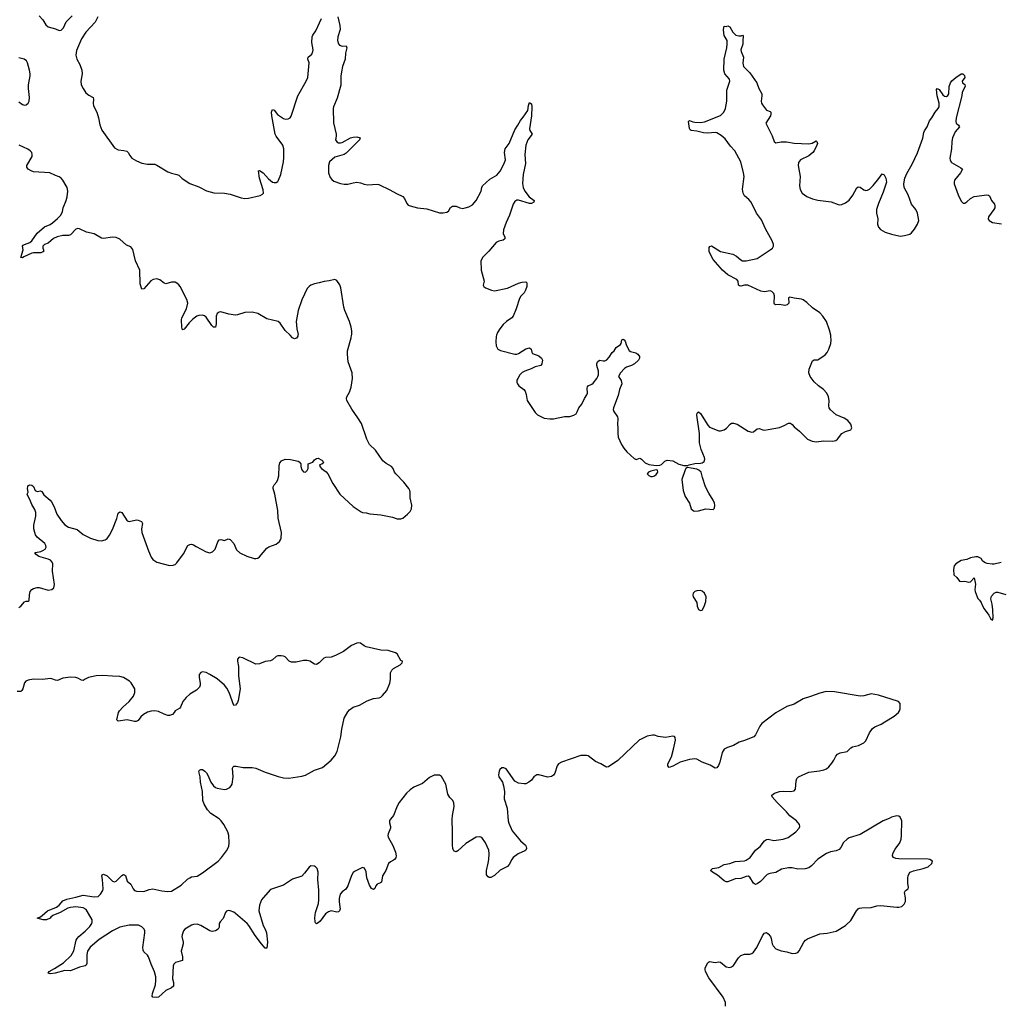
# Model space of a CAD drawing. Header units: inches. Extents: x 1694897 to 1849880, y 907231 to 1017944.
# Tile 62 of 171: x 1743239 to 1753916, y 992711 to 1003438. Entities that reach past the tile are written whole.
import ezdxf

# ---------------------------------------------------------------- set-up
doc = ezdxf.new("R2010")
doc.units = ezdxf.units.IN
doc.header["$MEASUREMENT"] = 0
for name, color, linetype in [('B7040', 7, 'Continuous'), ('B7050', 7, 'Continuous'), ('B7949', 7, 'Continuous'), ('B7959', 7, 'Continuous')]:
    doc.layers.add(name, color=color, linetype=linetype)

msp = doc.modelspace()

# ---------------------------------------------------------------- linework, layer by layer
at = {"layer": 'B7040', "color": 6, "elevation": 700}
for points in [[(1743450, 1003481), (1743490, 1003435), (1743523, 1003383), (1743550, 1003362), (1743630, 1003339), (1743670, 1003319), (1743690, 1003323), (1743715, 1003350), (1743746, 1003414), (1743810, 1003480)], [(1744089, 1003470), (1744061, 1003410), (1743958, 1003302), (1743910, 1003230), (1743857, 1003103), (1743850, 1003050), (1743859, 1003010), (1743895, 1002950), (1743916, 1002890), (1743920, 1002850), (1743903, 1002770), (1743907, 1002730), (1743928, 1002688), (1743960, 1002640), (1743990, 1002616), (1744038, 1002590), (1744043, 1002570), (1744039, 1002530), (1744041, 1002501), (1744079, 1002430), (1744097, 1002370), (1744112, 1002292), (1744134, 1002234), (1744270, 1002041), (1744310, 1002021), (1744374, 1002014), (1744406, 1002006), (1744421, 1001990), (1744438, 1001958), (1744460, 1001930), (1744510, 1001899), (1744570, 1001875), (1744630, 1001866), (1744710, 1001863), (1744730, 1001855), (1744850, 1001781), (1744890, 1001765), (1744950, 1001752), (1744970, 1001743), (1745008, 1001708), (1745090, 1001652), (1745190, 1001616), (1745274, 1001574), (1745353, 1001553), (1745467, 1001547), (1745530, 1001538), (1745650, 1001496), (1745690, 1001492), (1745730, 1001493), (1745856, 1001524), (1745884, 1001536), (1745893, 1001547), (1745890, 1001585), (1745851, 1001710), (1745837, 1001790), (1745850, 1001795), (1745890, 1001769), (1745946, 1001706), (1745990, 1001670), (1746010, 1001664), (1746030, 1001664), (1746050, 1001677), (1746058, 1001690), (1746083, 1001750), (1746111, 1001891), (1746116, 1001936), (1746114, 1002030), (1746104, 1002070), (1746030, 1002168), (1746019, 1002190), (1745983, 1002390), (1745982, 1002430), (1745987, 1002453), (1745990, 1002460), (1746010, 1002451), (1746046, 1002406), (1746110, 1002361), (1746130, 1002356), (1746163, 1002357), (1746183, 1002370), (1746193, 1002387), (1746266, 1002610), (1746358, 1002770), (1746375, 1002810), (1746390, 1002970), (1746375, 1003010), (1746377, 1003023), (1746380, 1003030), (1746418, 1003062), (1746431, 1003090), (1746433, 1003110), (1746419, 1003190), (1746424, 1003250), (1746431, 1003270), (1746462, 1003318), (1746526, 1003450)], [(1746701, 1003470), (1746725, 1003375), (1746728, 1003330), (1746702, 1003250), (1746700, 1003210), (1746710, 1003176), (1746722, 1003162), (1746750, 1003151), (1746792, 1003152), (1746799, 1003130), (1746786, 1003074), (1746782, 1003010), (1746754, 1002930), (1746742, 1002870), (1746736, 1002824), (1746734, 1002726), (1746697, 1002583), (1746655, 1002490), (1746650, 1002470), (1746656, 1002316), (1746685, 1002190), (1746686, 1002170), (1746678, 1002130), (1746690, 1002107), (1746710, 1002096), (1746730, 1002096), (1746750, 1002102), (1746840, 1002150), (1746870, 1002159), (1746910, 1002162), (1746945, 1002150), (1746939, 1002130), (1746922, 1002110), (1746795, 1001985), (1746770, 1001969), (1746670, 1001940), (1746613, 1001890), (1746600, 1001850), (1746601, 1001770), (1746620, 1001720), (1746636, 1001696), (1746659, 1001679), (1746730, 1001655), (1746770, 1001646), (1746810, 1001645), (1746870, 1001662), (1746910, 1001667), (1746950, 1001661), (1746990, 1001646), (1747030, 1001640), (1747130, 1001646), (1747150, 1001643), (1747270, 1001586), (1747343, 1001543), (1747411, 1001511), (1747427, 1001490), (1747455, 1001435), (1747470, 1001419), (1747489, 1001409), (1747570, 1001390), (1747670, 1001379), (1747810, 1001333), (1747850, 1001333), (1747890, 1001343), (1747906, 1001354), (1747930, 1001393), (1747950, 1001407), (1747990, 1001405), (1748030, 1001389), (1748063, 1001383), (1748090, 1001387), (1748130, 1001400), (1748170, 1001420), (1748210, 1001469), (1748265, 1001570), (1748269, 1001610), (1748277, 1001630), (1748358, 1001702), (1748434, 1001746), (1748470, 1001787), (1748515, 1001870), (1748527, 1001910), (1748518, 1001990), (1748524, 1002030), (1748567, 1002090), (1748630, 1002240), (1748664, 1002290), (1748690, 1002339), (1748722, 1002378), (1748771, 1002450), (1748777, 1002503), (1748790, 1002535), (1748805, 1002525), (1748810, 1002521), (1748814, 1002490), (1748811, 1002390), (1748789, 1002250), (1748794, 1002230), (1748809, 1002210), (1748817, 1002190), (1748771, 1002129), (1748749, 1002070), (1748738, 1001970), (1748747, 1001870), (1748719, 1001750), (1748714, 1001654), (1748721, 1001610), (1748739, 1001570), (1748787, 1001507), (1748840, 1001470), (1748838, 1001450), (1748810, 1001437), (1748790, 1001435), (1748670, 1001471), (1748650, 1001471), (1748630, 1001459), (1748610, 1001427), (1748572, 1001310), (1748535, 1001230), (1748506, 1001150), (1748504, 1001110), (1748521, 1001070), (1748520, 1001050), (1748502, 1001038), (1748454, 1001026), (1748425, 1001010), (1748345, 1000915), (1748280, 1000850), (1748260, 1000810), (1748262, 1000710), (1748296, 1000590), (1748286, 1000546), (1748291, 1000530), (1748310, 1000517), (1748376, 1000490), (1748410, 1000486), (1748550, 1000514), (1748670, 1000568), (1748710, 1000580), (1748750, 1000582), (1748760, 1000570), (1748761, 1000530), (1748747, 1000490), (1748730, 1000462), (1748695, 1000425), (1748680, 1000400), (1748646, 1000290), (1748610, 1000208), (1748596, 1000190), (1748539, 1000150), (1748503, 1000117), (1748466, 1000070), (1748441, 1000030), (1748431, 1000000)], [(1743230, 1002543), (1743270, 1002514), (1743290, 1002507), (1743310, 1002509), (1743331, 1002529), (1743340, 1002550), (1743347, 1002590), (1743335, 1002690), (1743334, 1002730), (1743352, 1002828), (1743352, 1002848), (1743346, 1002890), (1743323, 1002970), (1743311, 1002991), (1743286, 1003010), (1743230, 1003024)], [(1746183, 1000000), (1746130, 1000051), (1746073, 1000133), (1746052, 1000152), (1745930, 1000178), (1745830, 1000236), (1745770, 1000251), (1745690, 1000248), (1745610, 1000223), (1745590, 1000221), (1745515, 1000230), (1745430, 1000256), (1745410, 1000253), (1745390, 1000237), (1745379, 1000210), (1745377, 1000123), (1745370, 1000088), (1745350, 1000089), (1745330, 1000108), (1745270, 1000196), (1745250, 1000212), (1745230, 1000219), (1745190, 1000217), (1745169, 1000210), (1745124, 1000176), (1745084, 1000136), (1745030, 1000065), (1745010, 1000058), (1745003, 1000090), (1745000, 1000170), (1745003, 1000190), (1745055, 1000290), (1745071, 1000350), (1745059, 1000390), (1744986, 1000530), (1744970, 1000551), (1744950, 1000568), (1744930, 1000577), (1744890, 1000578), (1744830, 1000561), (1744810, 1000568), (1744765, 1000605), (1744730, 1000615), (1744693, 1000607), (1744667, 1000593), (1744590, 1000505), (1744570, 1000501), (1744550, 1000561), (1744547, 1000710), (1744499, 1000810), (1744470, 1000934), (1744450, 1000964), (1744401, 1000981), (1744330, 1001046), (1744290, 1001067), (1744250, 1001070), (1744150, 1001056), (1744130, 1001059), (1744050, 1001107), (1743965, 1001125), (1743890, 1001161), (1743870, 1001164), (1743850, 1001155), (1743790, 1001093), (1743770, 1001086), (1743708, 1001088), (1743646, 1001074), (1743607, 1001053), (1743550, 1001004), (1743510, 1000990), (1743490, 1000970), (1743490, 1000950), (1743499, 1000930), (1743496, 1000910), (1743492, 1000908), (1743470, 1000900), (1743390, 1000898), (1743370, 1000893), (1743285, 1000855), (1743270, 1000843), (1743250, 1000848), (1743278, 1000930), (1743269, 1000970), (1743278, 1000982), (1743290, 1000990), (1743350, 1001010), (1743370, 1001028), (1743430, 1001113), (1743510, 1001180), (1743570, 1001208), (1743595, 1001225), (1743650, 1001271), (1743685, 1001310), (1743704, 1001350), (1743713, 1001390), (1743745, 1001470), (1743756, 1001510), (1743761, 1001570), (1743754, 1001610), (1743746, 1001630), (1743709, 1001690), (1743690, 1001712), (1743668, 1001728), (1743630, 1001740), (1743568, 1001770), (1743390, 1001782), (1743363, 1001790), (1743331, 1001810), (1743316, 1001830), (1743318, 1001850), (1743373, 1001947), (1743375, 1001970), (1743369, 1001990), (1743353, 1002010), (1743328, 1002028), (1743232, 1002070)], [(1746853, 1000000), (1746855, 1000010), (1746855, 1000050), (1746849, 1000090), (1746831, 1000150), (1746780, 1000270), (1746768, 1000308), (1746737, 1000517), (1746723, 1000550), (1746690, 1000598), (1746670, 1000606), (1746610, 1000592), (1746554, 1000586), (1746501, 1000570), (1746450, 1000561), (1746410, 1000545), (1746390, 1000532), (1746370, 1000511), (1746310, 1000387), (1746269, 1000270), (1746250, 1000150), (1746256, 1000070), (1746269, 1000010), (1746268, 1000000)]]:
    msp.add_lwpolyline(points, dxfattribs=at)
at = {"layer": 'B7050', "color": 6, "elevation": 700}
msp.add_lwpolyline([(1752070, 1000000), (1752057, 1000057), (1752023, 1000150), (1751985, 1000210), (1751950, 1000245), (1751870, 1000299), (1751810, 1000359), (1751770, 1000388), (1751750, 1000395), (1751670, 1000404), (1751626, 1000414), (1751611, 1000409), (1751612, 1000350), (1751595, 1000330), (1751570, 1000326), (1751510, 1000337), (1751470, 1000332), (1751458, 1000338), (1751452, 1000350), (1751458, 1000430), (1751450, 1000456), (1751430, 1000478), (1751410, 1000483), (1751350, 1000475), (1751310, 1000479), (1751166, 1000546), (1751130, 1000545), (1751090, 1000534), (1751077, 1000537), (1751067, 1000547), (1751061, 1000590), (1751048, 1000608), (1750950, 1000660), (1750890, 1000710), (1750790, 1000827), (1750747, 1000910), (1750745, 1000955), (1750752, 1000968), (1750770, 1000973), (1750870, 1000914), (1751005, 1000885), (1751043, 1000863), (1751090, 1000822), (1751110, 1000812), (1751148, 1000810), (1751270, 1000837), (1751409, 1000930), (1751434, 1000950), (1751446, 1000970), (1751445, 1000990), (1751431, 1001030), (1751359, 1001159), (1751317, 1001257), (1751262, 1001330), (1751203, 1001450), (1751179, 1001479), (1751130, 1001520), (1751115, 1001550), (1751108, 1001592), (1751126, 1001730), (1751121, 1001770), (1751091, 1001889), (1751024, 1002010), (1750980, 1002060), (1750920, 1002140), (1750876, 1002176), (1750830, 1002205), (1750810, 1002210), (1750730, 1002203), (1750685, 1002205), (1750610, 1002224), (1750551, 1002231), (1750538, 1002238), (1750532, 1002252), (1750520, 1002330), (1750530, 1002341), (1750567, 1002327), (1750590, 1002323), (1750650, 1002320), (1750694, 1002326), (1750870, 1002395), (1750907, 1002430), (1750925, 1002470), (1750938, 1002550), (1750939, 1002670), (1750970, 1002770), (1750966, 1002790), (1750917, 1002850), (1750905, 1002890), (1750909, 1003009), (1750938, 1003130), (1750943, 1003170), (1750941, 1003210), (1750910, 1003265), (1750904, 1003290), (1750901, 1003330), (1750910, 1003366), (1750930, 1003363), (1750950, 1003371), (1750970, 1003361), (1751002, 1003302), (1751038, 1003270), (1751070, 1003263), (1751096, 1003264), (1751110, 1003270), (1751117, 1003257), (1751111, 1003210), (1751112, 1003170), (1751091, 1003110), (1751093, 1003090), (1751119, 1003030), (1751114, 1002966), (1751119, 1002930), (1751190, 1002858), (1751264, 1002750), (1751285, 1002690), (1751318, 1002630), (1751320, 1002610), (1751312, 1002550), (1751315, 1002530), (1751326, 1002510), (1751370, 1002452), (1751410, 1002438), (1751416, 1002430), (1751418, 1002410), (1751412, 1002390), (1751363, 1002310), (1751433, 1002173), (1751453, 1002110), (1751470, 1002098), (1751530, 1002107), (1751587, 1002107), (1751670, 1002094), (1751830, 1002087), (1751866, 1002094), (1751910, 1002119), (1751920, 1002110), (1751925, 1002090), (1751920, 1002070), (1751891, 1002010), (1751874, 1001990), (1751830, 1001956), (1751739, 1001910), (1751718, 1001882), (1751715, 1001850), (1751736, 1001730), (1751728, 1001628), (1751735, 1001590), (1751760, 1001550), (1751810, 1001513), (1751870, 1001488), (1751930, 1001473), (1752073, 1001453), (1752150, 1001424), (1752170, 1001421), (1752190, 1001424), (1752230, 1001442), (1752270, 1001473), (1752310, 1001528), (1752352, 1001608), (1752370, 1001617), (1752390, 1001615), (1752430, 1001583), (1752450, 1001578), (1752470, 1001582), (1752490, 1001593), (1752530, 1001632), (1752593, 1001707), (1752630, 1001760), (1752650, 1001747), (1752669, 1001710), (1752675, 1001670), (1752642, 1001558), (1752590, 1001436), (1752569, 1001370), (1752569, 1001330), (1752582, 1001270), (1752580, 1001210), (1752590, 1001179), (1752610, 1001154), (1752664, 1001124), (1752730, 1001100), (1752810, 1001082), (1752830, 1001081), (1752873, 1001087), (1752930, 1001102), (1752950, 1001118), (1752983, 1001157), (1753016, 1001210), (1753028, 1001250), (1753016, 1001330), (1752997, 1001370), (1752948, 1001428), (1752911, 1001530), (1752870, 1001610), (1752865, 1001650), (1752877, 1001710), (1752898, 1001762), (1752957, 1001863), (1753013, 1001987), (1753073, 1002147), (1753085, 1002210), (1753092, 1002228), (1753120, 1002270), (1753145, 1002335), (1753172, 1002368), (1753206, 1002430), (1753240, 1002470), (1753251, 1002490), (1753252, 1002530), (1753230, 1002610), (1753222, 1002678), (1753230, 1002690), (1753250, 1002676), (1753290, 1002618), (1753310, 1002604), (1753330, 1002602), (1753346, 1002614), (1753355, 1002630), (1753358, 1002710), (1753374, 1002750), (1753390, 1002772), (1753430, 1002809), (1753490, 1002849), (1753508, 1002848), (1753527, 1002830), (1753529, 1002810), (1753501, 1002770), (1753504, 1002750), (1753531, 1002731), (1753534, 1002710), (1753502, 1002650), (1753497, 1002610), (1753436, 1002370), (1753430, 1002330), (1753437, 1002310), (1753459, 1002290), (1753473, 1002270), (1753424, 1002216), (1753397, 1002150), (1753390, 1002110), (1753386, 1002030), (1753368, 1001928), (1753369, 1001909), (1753383, 1001883), (1753486, 1001826), (1753505, 1001810), (1753484, 1001770), (1753417, 1001690), (1753412, 1001670), (1753414, 1001650), (1753457, 1001530), (1753490, 1001462), (1753510, 1001441), (1753530, 1001441), (1753550, 1001453), (1753590, 1001491), (1753630, 1001512), (1753770, 1001529), (1753787, 1001527), (1753799, 1001519), (1753819, 1001470), (1753851, 1001430), (1753858, 1001410), (1753855, 1001390), (1753845, 1001370), (1753786, 1001290), (1753785, 1001265), (1753793, 1001250), (1753830, 1001229), (1753930, 1001216)], dxfattribs=at)
at = {"layer": 'B7949', "color": 6, "elevation": 700}
for points in [[(1743230, 997034), (1743250, 997049), (1743290, 997097), (1743310, 997105), (1743330, 997104), (1743343, 997110), (1743346, 997174), (1743353, 997207), (1743370, 997230), (1743390, 997242), (1743427, 997253), (1743450, 997253), (1743550, 997225), (1743588, 997232), (1743609, 997250), (1743616, 997284), (1743596, 997430), (1743600, 997510), (1743592, 997530), (1743573, 997550), (1743550, 997560), (1743448, 997590), (1743418, 997610), (1743405, 997630), (1743410, 997635), (1743470, 997645), (1743490, 997655), (1743516, 997670), (1743528, 997690), (1743523, 997710), (1743511, 997730), (1743430, 997799), (1743410, 997826), (1743402, 997850), (1743394, 997890), (1743393, 997930), (1743416, 998030), (1743414, 998070), (1743402, 998102), (1743370, 998158), (1743350, 998210), (1743326, 998250), (1743321, 998270), (1743329, 998290), (1743325, 998330), (1743327, 998353), (1743335, 998365), (1743350, 998372), (1743370, 998368), (1743390, 998352), (1743408, 998308), (1743430, 998299), (1743464, 998304), (1743478, 998298), (1743503, 998263), (1743570, 998204), (1743585, 998185), (1743613, 998130), (1743642, 998050), (1743690, 997981), (1743730, 997935), (1743770, 997909), (1743863, 997883), (1743931, 997831), (1744009, 997789), (1744090, 997766), (1744130, 997761), (1744168, 997772), (1744190, 997787), (1744218, 997822), (1744250, 997884), (1744297, 998003), (1744310, 998061), (1744330, 998077), (1744350, 998068), (1744410, 997979), (1744430, 997972), (1744510, 997988), (1744530, 997985), (1744565, 997970), (1744576, 997950), (1744565, 997890), (1744569, 997850), (1744640, 997650), (1744670, 997583), (1744690, 997556), (1744730, 997530), (1744870, 997492), (1744910, 997494), (1744930, 997504), (1744950, 997522), (1745021, 997619), (1745070, 997710), (1745090, 997722), (1745110, 997725), (1745130, 997718), (1745159, 997699), (1745270, 997642), (1745310, 997631), (1745338, 997642), (1745366, 997670), (1745397, 997750), (1745410, 997772), (1745430, 997776), (1745470, 997763), (1745510, 997781), (1745530, 997776), (1745572, 997730), (1745601, 997661), (1745635, 997630), (1745710, 997595), (1745790, 997569), (1745810, 997567), (1745830, 997572), (1745850, 997585), (1745930, 997682), (1745950, 997694), (1746030, 997726), (1746067, 997753), (1746080, 997770), (1746086, 997790), (1746090, 997850), (1746053, 998007), (1746050, 998092), (1746018, 998270), (1745999, 998330), (1745998, 998350), (1746009, 998370), (1746038, 998402), (1746050, 998430), (1746059, 998470), (1746063, 998577), (1746071, 998609), (1746088, 998632), (1746130, 998652), (1746188, 998648), (1746272, 998630), (1746283, 998623), (1746299, 998599), (1746300, 998570), (1746310, 998536), (1746330, 998511), (1746350, 998508), (1746370, 998526), (1746381, 998550), (1746380, 998600), (1746430, 998616), (1746450, 998643), (1746470, 998659), (1746490, 998661), (1746530, 998641), (1746541, 998630), (1746546, 998610), (1746530, 998597), (1746502, 998590), (1746506, 998586), (1746508, 998570), (1746525, 998550), (1746574, 998514), (1746592, 998492), (1746647, 998387), (1746725, 998270), (1746870, 998134), (1746956, 998076), (1746970, 998070), (1747010, 998067), (1747050, 998054), (1747170, 998043), (1747298, 998018), (1747350, 998002), (1747390, 998000), (1747412, 998008), (1747463, 998050), (1747490, 998079), (1747504, 998110), (1747507, 998150), (1747489, 998230), (1747490, 998290), (1747485, 998310), (1747474, 998330), (1747421, 998401), (1747335, 998490), (1747320, 998510), (1747305, 998550), (1747286, 998570), (1747230, 998602), (1747191, 998631), (1747111, 998750), (1747048, 998810), (1747018, 998870), (1746960, 999040), (1746922, 999102), (1746854, 999194), (1746799, 999290), (1746796, 999310), (1746800, 999330), (1746830, 999381), (1746847, 999433), (1746864, 999530), (1746858, 999590), (1746816, 999710), (1746807, 999793), (1746809, 999831), (1746849, 999971), (1746853, 1000000)], [(1746268, 1000000), (1746267, 999990), (1746253, 999967), (1746230, 999962), (1746210, 999974), (1746183, 1000000)], [(1748431, 1000000), (1748427, 999987), (1748422, 999930), (1748425, 999885), (1748445, 999850), (1748473, 999833), (1748630, 999793), (1748650, 999793), (1748670, 999800), (1748750, 999852), (1748790, 999864), (1748807, 999850), (1748815, 999815), (1748823, 999803), (1748890, 999775), (1748921, 999750), (1748930, 999730), (1748928, 999710), (1748924, 999690), (1748912, 999670), (1748850, 999655), (1748807, 999633), (1748740, 999610), (1748710, 999595), (1748685, 999570), (1748662, 999530), (1748653, 999510), (1748653, 999490), (1748660, 999470), (1748675, 999450), (1748728, 999408), (1748743, 999390), (1748755, 999355), (1748765, 999290), (1748850, 999157), (1748875, 999135), (1748950, 999098), (1749010, 999088), (1749050, 999091), (1749170, 999115), (1749230, 999115), (1749272, 999128), (1749297, 999143), (1749310, 999167), (1749325, 999210), (1749360, 999250), (1749387, 999310), (1749415, 999350), (1749420, 999370), (1749416, 999424), (1749422, 999438), (1749430, 999450), (1749470, 999468), (1749482, 999478), (1749523, 999530), (1749534, 999550), (1749540, 999570), (1749542, 999610), (1749523, 999670), (1749522, 999690), (1749530, 999712), (1749550, 999728), (1749590, 999721), (1749610, 999723), (1749630, 999734), (1749657, 999763), (1749690, 999813), (1749711, 999830), (1749732, 999868), (1749781, 999899), (1749788, 999912), (1749796, 999950), (1749810, 999956), (1749819, 999950), (1749830, 999936), (1749845, 999890), (1749874, 999834), (1749890, 999824), (1749946, 999810), (1749970, 999796), (1749988, 999770), (1749988, 999750), (1749976, 999730), (1749933, 999690), (1749902, 999670), (1749847, 999653), (1749823, 999637), (1749780, 999590), (1749758, 999550), (1749788, 999508), (1749795, 999470), (1749769, 999411), (1749755, 999345), (1749704, 999210), (1749702, 999190), (1749707, 999170), (1749747, 999110), (1749752, 999090), (1749746, 999030), (1749752, 998990), (1749751, 998930), (1749755, 998890), (1749790, 998810), (1749818, 998770), (1749850, 998730), (1749930, 998656), (1749950, 998648), (1749990, 998661), (1750000, 998656)], [(1750000, 995597), (1749988, 995592), (1749750, 995366), (1749650, 995297), (1749630, 995295), (1749619, 995299), (1749566, 995330), (1749510, 995356), (1749430, 995418), (1749410, 995422), (1749350, 995421), (1749137, 995350), (1749107, 995333), (1749090, 995309), (1749066, 995230), (1749052, 995208), (1749030, 995195), (1748990, 995186), (1748890, 995213), (1748870, 995213), (1748835, 995190), (1748810, 995155), (1748782, 995130), (1748750, 995115), (1748730, 995114), (1748670, 995122), (1748630, 995142), (1748536, 995276), (1748510, 995289), (1748490, 995287), (1748468, 995270), (1748458, 995250), (1748451, 995210), (1748455, 995190), (1748494, 995130), (1748508, 995090), (1748516, 995030), (1748514, 994950), (1748546, 994850), (1748558, 994710), (1748564, 994684), (1748601, 994601), (1748692, 994492), (1748745, 994445), (1748755, 994430), (1748758, 994410), (1748749, 994390), (1748738, 994382), (1748668, 994350), (1748611, 994310), (1748596, 994290), (1748570, 994234), (1748550, 994213), (1748470, 994174), (1748410, 994113), (1748370, 994092), (1748350, 994093), (1748340, 994099), (1748323, 994123), (1748320, 994140), (1748321, 994170), (1748341, 994250), (1748346, 994290), (1748349, 994350), (1748345, 994390), (1748311, 994470), (1748270, 994529), (1748250, 994537), (1748209, 994531), (1748096, 994464), (1748010, 994384), (1747990, 994373), (1747970, 994378), (1747965, 994385), (1747955, 994410), (1747950, 994446), (1747952, 994590), (1747946, 994726), (1747950, 994770), (1747968, 994868), (1747965, 994905), (1747953, 994930), (1747923, 994963), (1747902, 995002), (1747879, 995110), (1747832, 995192), (1747808, 995208), (1747750, 995206), (1747699, 995181), (1747623, 995117), (1747530, 995077), (1747490, 995049), (1747450, 995012), (1747369, 994910), (1747348, 994870), (1747310, 994770), (1747276, 994730), (1747267, 994713), (1747266, 994690), (1747276, 994650), (1747276, 994630), (1747250, 994570), (1747247, 994550), (1747250, 994532), (1747302, 994442), (1747330, 994370), (1747337, 994330), (1747333, 994307), (1747320, 994290), (1747310, 994281), (1747275, 994265), (1747254, 994246), (1747226, 994170), (1747190, 994110), (1747177, 994043), (1747166, 994034), (1747130, 994019), (1747117, 994003), (1747106, 993974), (1747090, 993963), (1747070, 993972), (1747046, 994010), (1747017, 994090), (1747010, 994155), (1746993, 994193), (1746970, 994201), (1746890, 994163), (1746870, 994147), (1746850, 994116), (1746810, 994001), (1746790, 993965), (1746750, 993935), (1746729, 993910), (1746716, 993864), (1746716, 993830), (1746726, 993770), (1746727, 993750), (1746720, 993730), (1746710, 993718), (1746690, 993714), (1746630, 993731), (1746600, 993720), (1746570, 993696), (1746510, 993616), (1746490, 993598), (1746470, 993589), (1746460, 993600), (1746455, 993610), (1746453, 993653), (1746458, 993710), (1746491, 993809), (1746497, 993850), (1746496, 993956), (1746484, 994070), (1746488, 994150), (1746476, 994190), (1746461, 994210), (1746450, 994218), (1746410, 994219), (1746390, 994207), (1746341, 994139), (1746311, 994109), (1746210, 994074), (1746110, 994009), (1745970, 993962), (1745888, 993872), (1745872, 993848), (1745848, 993790), (1745844, 993730), (1745888, 993570), (1745913, 993530), (1745927, 993490), (1745936, 993390), (1745930, 993324), (1745910, 993324), (1745870, 993370), (1745802, 993462), (1745733, 993570), (1745715, 993590), (1745590, 993700), (1745570, 993715), (1745530, 993731), (1745510, 993733), (1745490, 993727), (1745479, 993710), (1745455, 993645), (1745421, 993610), (1745411, 993590), (1745409, 993551), (1745399, 993530), (1745370, 993510), (1745335, 993505), (1745310, 993511), (1745210, 993571), (1745170, 993584), (1745130, 993581), (1745110, 993574), (1745038, 993530), (1745021, 993510), (1745006, 993470), (1745004, 993450), (1745017, 993390), (1745017, 993370), (1744996, 993290), (1745011, 993229), (1745010, 993190), (1744935, 993165), (1744918, 993150), (1744910, 993130), (1744902, 992990), (1744912, 992948), (1744912, 992910), (1744891, 992890), (1744830, 992860), (1744750, 992789), (1744730, 992784), (1744690, 992789), (1744681, 992801), (1744683, 992830), (1744717, 992923), (1744722, 992970), (1744720, 993010), (1744705, 993065), (1744669, 993149), (1744641, 993230), (1744630, 993248), (1744590, 993283), (1744582, 993302), (1744580, 993330), (1744600, 993490), (1744600, 993510), (1744594, 993530), (1744570, 993555), (1744532, 993572), (1744430, 993572), (1744329, 993551), (1744250, 993512), (1744104, 993416), (1744007, 993333), (1743978, 993290), (1743970, 993250), (1743970, 993155), (1743962, 993138), (1743951, 993129), (1743890, 993116), (1743790, 993076), (1743730, 993080), (1743625, 993050), (1743570, 993044), (1743550, 993050), (1743560, 993070), (1743619, 993101), (1743717, 993163), (1743798, 993242), (1743827, 993293), (1743855, 993410), (1743864, 993430), (1743881, 993450), (1743952, 993508), (1744001, 993559), (1744024, 993590), (1744029, 993610), (1744027, 993630), (1743963, 993743), (1743930, 993761), (1743850, 993774), (1743793, 993767), (1743762, 993758), (1743681, 993710), (1743601, 993679), (1743578, 993662), (1743570, 993650), (1743530, 993633), (1743493, 993633), (1743428, 993650), (1743458, 993662), (1743482, 993678), (1743542, 993730), (1743638, 993770), (1743670, 993793), (1743710, 993838), (1743750, 993856), (1743850, 993877), (1743930, 993901), (1744050, 993881), (1744093, 993887), (1744119, 993910), (1744142, 993950), (1744149, 993970), (1744141, 994070), (1744132, 994110), (1744137, 994123), (1744150, 994130), (1744190, 994110), (1744250, 994052), (1744270, 994047), (1744290, 994054), (1744350, 994116), (1744370, 994127), (1744381, 994121), (1744390, 994113), (1744410, 994054), (1744450, 994019), (1744473, 993970), (1744490, 993950), (1744510, 993943), (1744590, 993940), (1744650, 993961), (1744690, 993968), (1744787, 993947), (1744850, 993939), (1744890, 993945), (1744996, 994010), (1745066, 994074), (1745090, 994090), (1745110, 994100), (1745170, 994106), (1745230, 994142), (1745399, 994270), (1745435, 994310), (1745490, 994382), (1745514, 994430), (1745520, 994470), (1745514, 994550), (1745504, 994590), (1745461, 994670), (1745432, 994710), (1745410, 994731), (1745318, 994790), (1745285, 994830), (1745247, 994890), (1745233, 994930), (1745228, 995030), (1745207, 995130), (1745203, 995190), (1745190, 995248), (1745198, 995262), (1745210, 995270), (1745230, 995269), (1745253, 995253), (1745272, 995232), (1745288, 995208), (1745321, 995130), (1745350, 995090), (1745370, 995075), (1745390, 995067), (1745470, 995052), (1745490, 995054), (1745526, 995074), (1745541, 995090), (1745551, 995110), (1745562, 995190), (1745555, 995285), (1745562, 995298), (1745570, 995304), (1745594, 995306), (1745673, 995293), (1745770, 995291), (1745810, 995285), (1745910, 995242), (1746054, 995194), (1746110, 995179), (1746170, 995175), (1746310, 995196), (1746350, 995209), (1746450, 995261), (1746535, 995290), (1746630, 995372), (1746670, 995418), (1746694, 995466), (1746735, 995625), (1746745, 995710), (1746773, 995827), (1746810, 995898), (1746830, 995921), (1746870, 995949), (1746939, 995970), (1747021, 996019), (1747090, 996043), (1747151, 996049), (1747170, 996057), (1747190, 996074), (1747235, 996130), (1747270, 996210), (1747276, 996250), (1747277, 996323), (1747289, 996350), (1747309, 996371), (1747382, 996410), (1747402, 996430), (1747406, 996446), (1747406, 996450), (1747390, 996458), (1747350, 996530), (1747330, 996541), (1747250, 996567), (1747170, 996571), (1747010, 996605), (1746990, 996615), (1746950, 996646), (1746930, 996651), (1746910, 996647), (1746850, 996619), (1746766, 996554), (1746677, 996510), (1746630, 996495), (1746570, 996490), (1746550, 996483), (1746498, 996430), (1746470, 996414), (1746450, 996418), (1746396, 996450), (1746370, 996457), (1746330, 996457), (1746250, 996437), (1746197, 996437), (1746171, 996451), (1746130, 996496), (1746110, 996504), (1746087, 996507), (1746050, 996506), (1746030, 996500), (1745990, 996465), (1745970, 996454), (1745910, 996447), (1745850, 996422), (1745810, 996418), (1745670, 996485), (1745630, 996493), (1745610, 996470), (1745610, 996450), (1745620, 996390), (1745622, 996290), (1745638, 996150), (1745618, 996022), (1745610, 996001), (1745590, 995972), (1745570, 995965), (1745519, 996110), (1745495, 996155), (1745469, 996189), (1745390, 996256), (1745310, 996306), (1745270, 996326), (1745230, 996333), (1745210, 996325), (1745194, 996306), (1745193, 996270), (1745205, 996210), (1745205, 996190), (1745195, 996165), (1745165, 996135), (1745090, 996091), (1745050, 996053), (1745015, 996010), (1744990, 995949), (1744981, 995939), (1744931, 995910), (1744920, 995890), (1744902, 995870), (1744870, 995857), (1744850, 995859), (1744810, 995872), (1744750, 995902), (1744710, 995909), (1744670, 995906), (1744630, 995895), (1744585, 995870), (1744557, 995843), (1744530, 995805), (1744507, 995793), (1744490, 995792), (1744408, 995812), (1744310, 995795), (1744295, 995810), (1744313, 995890), (1744324, 995910), (1744361, 995950), (1744430, 996010), (1744477, 996070), (1744494, 996110), (1744492, 996150), (1744453, 996213), (1744433, 996233), (1744370, 996273), (1744330, 996283), (1744250, 996285), (1744145, 996295), (1744070, 996290), (1743989, 996271), (1743950, 996255), (1743930, 996239), (1743910, 996241), (1743870, 996265), (1743850, 996272), (1743790, 996276), (1743710, 996263), (1743650, 996240), (1743630, 996242), (1743590, 996259), (1743570, 996262), (1743491, 996249), (1743390, 996254), (1743330, 996243), (1743304, 996230), (1743290, 996214), (1743272, 996148), (1743262, 996130), (1743250, 996121), (1743210, 996120)]]:
    msp.add_lwpolyline(points, dxfattribs=at)
at = {"layer": 'B7959', "color": 6}
for points, elevation in [([(1750000, 998656), (1750010, 998651), (1750050, 998611), (1750090, 998594), (1750170, 998582), (1750210, 998586), (1750227, 998593), (1750263, 998630), (1750290, 998640), (1750350, 998632), (1750415, 998595), (1750470, 998581), (1750510, 998582), (1750529, 998590), (1750590, 998603), (1750650, 998607), (1750670, 998612), (1750690, 998625), (1750698, 998650), (1750695, 998670), (1750657, 998757), (1750642, 998830), (1750639, 998930), (1750610, 999130), (1750616, 999150), (1750630, 999167), (1750650, 999148), (1750730, 999019), (1750750, 998998), (1750850, 998959), (1750870, 998958), (1750910, 998971), (1750933, 998987), (1750973, 999030), (1750990, 999041), (1751010, 999044), (1751050, 999032), (1751170, 998957), (1751210, 998943), (1751230, 998948), (1751270, 998982), (1751290, 998986), (1751330, 998970), (1751350, 998967), (1751390, 998972), (1751510, 998997), (1751564, 999016), (1751610, 999041), (1751630, 999041), (1751648, 999028), (1751670, 999003), (1751730, 998957), (1751816, 998870), (1751867, 998847), (1751910, 998838), (1751990, 998850), (1752090, 998848), (1752125, 998855), (1752143, 998870), (1752191, 998929), (1752230, 998951), (1752288, 998970), (1752301, 998990), (1752289, 999030), (1752254, 999070), (1752217, 999097), (1752130, 999133), (1752067, 999187), (1752054, 999210), (1752050, 999230), (1752053, 999290), (1752047, 999330), (1752028, 999370), (1751990, 999410), (1751935, 999450), (1751890, 999493), (1751847, 999550), (1751830, 999590), (1751834, 999630), (1751870, 999721), (1751890, 999733), (1751930, 999734), (1751941, 999739), (1752010, 999786), (1752030, 999811), (1752050, 999848), (1752070, 999910), (1752075, 999950), (1752072, 999988), (1752070, 1000000)], 700), ([(1753925, 997525), (1753850, 997508), (1753828, 997508), (1753773, 997513), (1753743, 997523), (1753723, 997543), (1753707, 997570), (1753670, 997588), (1753650, 997588), (1753590, 997576), (1753550, 997559), (1753490, 997546), (1753430, 997511), (1753415, 997490), (1753407, 997450), (1753409, 997390), (1753441, 997361), (1753470, 997322), (1753490, 997318), (1753530, 997322), (1753574, 997310), (1753590, 997315), (1753630, 997358), (1753646, 997290), (1753640, 997230), (1753642, 997210), (1753663, 997150), (1753672, 997132), (1753690, 997116), (1753707, 997090), (1753718, 997058), (1753739, 997019), (1753791, 996950), (1753810, 996916), (1753830, 996895), (1753837, 996923), (1753833, 997010), (1753826, 997070), (1753812, 997130), (1753821, 997159), (1753850, 997192), (1753870, 997201), (1753890, 997200), (1753976, 997176)], 600), ([(1750923, 992690), (1750925, 992730), (1750899, 992790), (1750741, 993001), (1750707, 993070), (1750701, 993090), (1750702, 993110), (1750730, 993164), (1750738, 993170), (1750750, 993177), (1750810, 993168), (1750850, 993174), (1750870, 993171), (1750930, 993119), (1750970, 993111), (1750990, 993119), (1751010, 993134), (1751064, 993216), (1751090, 993244), (1751130, 993258), (1751190, 993259), (1751210, 993265), (1751230, 993279), (1751265, 993330), (1751330, 993465), (1751350, 993487), (1751370, 993493), (1751390, 993479), (1751413, 993450), (1751422, 993430), (1751433, 993370), (1751442, 993350), (1751470, 993316), (1751530, 993295), (1751590, 993284), (1751650, 993266), (1751690, 993267), (1751710, 993277), (1751726, 993294), (1751778, 993390), (1751796, 993410), (1751817, 993423), (1751950, 993479), (1752030, 993485), (1752130, 993509), (1752230, 993570), (1752290, 993623), (1752350, 993730), (1752368, 993752), (1752381, 993759), (1752410, 993764), (1752510, 993766), (1752570, 993784), (1752610, 993789), (1752791, 993769), (1752812, 993768), (1752843, 993777), (1752870, 993803), (1752882, 993830), (1752885, 993870), (1752874, 993930), (1752885, 993950), (1752912, 993970), (1752917, 993983), (1752909, 994030), (1752909, 994091), (1752911, 994110), (1752923, 994137), (1752935, 994150), (1752970, 994167), (1753077, 994190), (1753129, 994210), (1753170, 994245), (1753177, 994270), (1753150, 994290), (1753130, 994294), (1752810, 994295), (1752780, 994300), (1752752, 994312), (1752742, 994330), (1752745, 994355), (1752770, 994403), (1752822, 994470), (1752835, 994510), (1752840, 994550), (1752844, 994710), (1752824, 994750), (1752810, 994761), (1752790, 994765), (1752730, 994751), (1752706, 994734), (1752639, 994710), (1752390, 994563), (1752270, 994524), (1752248, 994510), (1752210, 994474), (1752181, 994419), (1752162, 994398), (1752130, 994383), (1752067, 994373), (1752025, 994355), (1751930, 994292), (1751860, 994220), (1751830, 994199), (1751790, 994188), (1751710, 994185), (1751650, 994197), (1751610, 994199), (1751535, 994185), (1751470, 994148), (1751405, 994135), (1751376, 994124), (1751304, 994050), (1751270, 994023), (1751250, 994018), (1751230, 994030), (1751190, 994095), (1751170, 994107), (1751150, 994105), (1751090, 994083), (1751030, 994077), (1750950, 994047), (1750930, 994046), (1750910, 994057), (1750838, 994118), (1750782, 994150), (1750761, 994170), (1750782, 994190), (1750850, 994202), (1750910, 994236), (1750970, 994247), (1751030, 994267), (1751130, 994274), (1751150, 994280), (1751191, 994309), (1751249, 994390), (1751302, 994430), (1751348, 994492), (1751370, 994507), (1751390, 994509), (1751450, 994497), (1751553, 994510), (1751607, 994530), (1751690, 994589), (1751725, 994630), (1751733, 994650), (1751731, 994671), (1751696, 994710), (1751626, 994766), (1751587, 994810), (1751486, 994910), (1751431, 994970), (1751430, 994990), (1751457, 995010), (1751510, 995029), (1751550, 995033), (1751631, 995029), (1751670, 995036), (1751686, 995054), (1751693, 995147), (1751702, 995170), (1751717, 995190), (1751830, 995241), (1751946, 995254), (1751995, 995265), (1752023, 995277), (1752050, 995299), (1752082, 995338), (1752104, 995370), (1752125, 995415), (1752145, 995435), (1752173, 995450), (1752250, 995464), (1752290, 995505), (1752305, 995515), (1752372, 995530), (1752430, 995560), (1752450, 995580), (1752491, 995670), (1752524, 995716), (1752550, 995734), (1752618, 995762), (1752658, 995790), (1752762, 995850), (1752807, 995890), (1752820, 995910), (1752824, 995930), (1752824, 995990), (1752807, 996010), (1752590, 996081), (1752510, 996092), (1752430, 996072), (1752390, 996070), (1752110, 996116), (1752021, 996119), (1751950, 996102), (1751850, 996063), (1751770, 996038), (1751670, 995983), (1751590, 995955), (1751472, 995888), (1751320, 995770), (1751299, 995741), (1751250, 995646), (1751234, 995626), (1751130, 995585), (1751072, 995568), (1751010, 995532), (1750944, 995510), (1750910, 995490), (1750886, 995454), (1750861, 995350), (1750847, 995313), (1750830, 995286), (1750810, 995283), (1750757, 995317), (1750669, 995349), (1750610, 995382), (1750590, 995385), (1750530, 995378), (1750430, 995348), (1750350, 995307), (1750310, 995292), (1750296, 995310), (1750296, 995330), (1750334, 995406), (1750359, 995490), (1750380, 995590), (1750377, 995617), (1750370, 995628), (1750352, 995632), (1750270, 995619), (1750190, 995630), (1750150, 995644), (1750130, 995645), (1750070, 995631), (1750000, 995597)], 700)]:
    msp.add_lwpolyline(points, dxfattribs=dict(at, elevation=elevation))
at = {"layer": 'B7959', "color": 6, "elevation": 700}
for points in [[(1750170, 998534), (1750110, 998521), (1750085, 998510), (1750071, 998490), (1750090, 998471), (1750110, 998461), (1750130, 998461), (1750150, 998469), (1750170, 998484), (1750187, 998510), (1750182, 998530)], [(1750510, 998558), (1750492, 998548), (1750484, 998536), (1750449, 998430), (1750463, 998310), (1750485, 998245), (1750531, 998170), (1750551, 998110), (1750570, 998091), (1750584, 998084), (1750630, 998089), (1750710, 998110), (1750790, 998101), (1750805, 998115), (1750807, 998150), (1750803, 998170), (1750790, 998205), (1750741, 998281), (1750707, 998350), (1750673, 998450), (1750660, 998510), (1750634, 998530), (1750610, 998541), (1750550, 998554)], [(1750650, 997220), (1750610, 997217), (1750590, 997209), (1750571, 997190), (1750568, 997170), (1750571, 997150), (1750611, 997090), (1750616, 997050), (1750630, 997012), (1750650, 997001), (1750670, 997007), (1750690, 997045), (1750710, 997098), (1750715, 997150), (1750694, 997190), (1750670, 997213)]]:
    msp.add_lwpolyline(points, close=True, dxfattribs=at)

doc.saveas('drawing.dxf')
